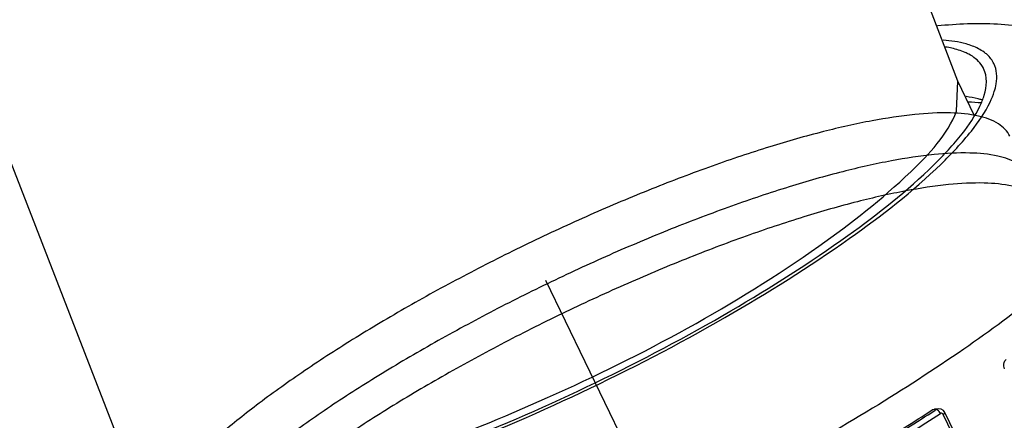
# Model space of a CAD drawing. Header units: millimetres. Extents: x 0 to 8410, y 0 to 5940.
# Tile 7 of 122: x 1833 to 1876, y 3429 to 3446. Entities that reach past the tile are written whole.
import ezdxf

# ---------------------------------------------------------------- set-up
doc = ezdxf.new("R2010")
doc.units = ezdxf.units.MM
doc.header["$LTSCALE"] = 462.55
doc.layers.get('0').update_dxf_attribs({"linetype": 'CONTINUOUS'})
for name, color, linetype in [('08ALL_ASSEM_MEMBER', 7, 'CONTINUOUS'), ('204101000016_DXF_DIMENSION', 7, 'CONTINUOUS'), ('304109000031DXF_CONTINUOUS_LINE', 7, 'CONTINUOUS'), ('304109000033DXF_CONTINUOUS_LINE', 7, 'CONTINUOUS'), ('R6-3BUXIAN-2DXF_CONTINUOUS_LINE', 7, 'CONTINUOUS')]:
    doc.layers.add(name, color=color, linetype=linetype)
doc.styles.get("Standard").update_dxf_attribs({"font": 'txt', "width": 0.7})
doc.dimstyles.new('DIMSTYLE_4', dxfattribs={"dimtxt": 90, "dimasz": 50, "dimexe": 1.5, "dimexo": 0, "dimgap": 2.25, "dimtad": 1, "dimdsep": 46, "dimtxsty": 'Standard', "dimblk": '_FILLED', "dimblk1": '_FILLED', "dimblk2": '_FILLED', "dimcen": 0.09, "dimclrt": 5, "dimazin": 2, "dimtp": 0.01, "dimtm": 0.01, "dimtfac": 1, "dimtofl": 0, "dimtmove": 0, "dimatfit": 3, "dimldrblk": '_FILLED', "dimfxl": 1, "dimtolj": 1, "dimarcsym": 0})

# ---------------------------------------------------------------- blocks, each defined once
blk = doc.blocks.new('_FILLED')
at = {"color": 0, "linetype": 'ByBlock'}
blk.add_solid([(0, 0), (-1, 0.17), (-1, -0.17)], dxfattribs=at)
blk = doc.blocks.new('*D9')
at = {"layer": '204101000016_DXF_DIMENSION', "color": 2, "linetype": 'Continuous'}
for p, q in [((1813.231, 4163.237), (1813.231, 4734.179)), ((2265.731, 3121.359), (2265.731, 4734.179)), ((1813.231, 4719.179), (2039.481, 4719.179)), ((2265.731, 4719.179), (2039.481, 4719.179))]:
    blk.add_line(p, q, dxfattribs=at)
at = {"layer": '204101000016_DXF_DIMENSION', "color": 2, "linetype": 'Continuous', "xscale": 50, "yscale": 50, "zscale": 50, "rotation": 180}
blk.add_blockref('_FILLED', (1813.231, 4719.179), dxfattribs=at)
at = {"layer": '204101000016_DXF_DIMENSION', "color": 2, "linetype": 'Continuous', "xscale": 50, "yscale": 50, "zscale": 50}
blk.add_blockref('_FILLED', (2265.731, 4719.179), dxfattribs=at)

msp = doc.modelspace()

# ---------------------------------------------------------------- linework, layer by layer
at = {"layer": '08ALL_ASSEM_MEMBER', "color": 4, "linetype": 'Continuous'}
msp.add_line((1855.77508, 3434.72498), (1868.45363, 3408.46219), dxfattribs=at)
at = {"layer": '304109000031DXF_CONTINUOUS_LINE', "color": 7, "linetype": 'Continuous'}
msp.add_open_spline([(1874.2424, 3442.51044), (1874.43564, 3442.50558), (1874.62889, 3442.49491), (1874.8213, 3442.47638)], degree=3, dxfattribs=at)
at = {"layer": '304109000033DXF_CONTINUOUS_LINE', "color": 7, "linetype": 'Continuous'}
for p, q in [((1872.66461, 3429.04824), (1872.76729, 3429.0847)), ((1872.93585, 3429.10156), (1872.76726, 3429.0847)), ((1873.06146, 3429.08472), (1872.93557, 3429.10153)), ((1878.58608, 3417.82036), (1873.21883, 3428.93827))]:
    msp.add_line(p, q, dxfattribs=at)
at = {"layer": '304109000033DXF_CONTINUOUS_LINE', "color": 9, "linetype": 'Continuous'}
for p, q in [((1872.83699, 3429.06549), (1872.66461, 3429.04824)), ((1872.83699, 3429.06549), (1872.79671, 3429.03949)), ((1878.5089, 3417.73716), (1873.14165, 3428.85508))]:
    msp.add_line(p, q, dxfattribs=at)
at = {"layer": '304109000033DXF_CONTINUOUS_LINE', "color": 7, "linetype": 'Continuous'}
msp.add_lwpolyline([(1873.21883, 3428.93827), (1873.16082, 3429.02012), (1873.06146, 3429.08472)], dxfattribs=at)
for centre, radius, start, end in [((1872.4836, 3440.26119), 4.70947, 77.210734, 80.646837), ((1873.86138, 3439.36609), 3.37621, 72.440716, 73.256953), ((1825.08713, 3502.7891), 87.75722, 300.9343413, 302.8300416)]:
    msp.add_arc(centre, radius, start, end, dxfattribs=at)
at = {"layer": '304109000033DXF_CONTINUOUS_LINE', "color": 9, "linetype": 'Continuous'}
for centre, radius, start, end in [((1824.65383, 3503.70652), 88.84201, 300.9204193, 302.8126123), ((1872.63621, 3428.70613), 0.43072, 25.830244, 39.635023), ((1824.56478, 3503.95736), 89.34664, 300.9191281, 302.8452549), ((1873.06574, 3428.82886), 0.07725, 107.927855, 122.791247)]:
    msp.add_arc(centre, radius, start, end, dxfattribs=at)
at = {"layer": '304109000033DXF_CONTINUOUS_LINE', "color": 7, "linetype": 'Continuous'}
for points, knots in [([(1882.63953, 3441.75702), (1882.18349, 3442.70168), (1880.8522, 3444.3196), (1878.20606, 3445.59425), (1875.50992, 3445.98578), (1873.76134, 3445.91223), (1872.89058, 3445.82753)], [0, 0, 0, 0, 0.27980359, 0.53487213, 0.76663746, 1, 1, 1, 1]), ([(1874.26647, 3444.59117), (1874.21338, 3444.61933), (1873.97645, 3444.73244), (1873.72325, 3444.80885), (1873.52611, 3444.85382)], [0, 0, 0, 0, 0.22910601, 1, 1, 1, 1]), ([(1874.91181, 3443.96337), (1874.88091, 3444.02738), (1874.724, 3444.28875), (1874.47151, 3444.48239), (1874.26647, 3444.59117)], [0, 0, 0, 0, 0.2344181, 1, 1, 1, 1]), ([(1874.74717, 3442.32448), (1874.82058, 3442.47762), (1875.03429, 3442.98632), (1875.08072, 3443.61348), (1874.91181, 3443.96337)], [0, 0, 0, 0, 0.30415627, 1, 1, 1, 1]), ([(1874.834, 3442.59918), (1874.78201, 3442.61482), (1874.5582, 3442.67642), (1874.32927, 3442.71837), (1874.15314, 3442.74252)], [0, 0, 0, 0, 0.23394674, 1, 1, 1, 1]), ([(1838.02405, 3424.59613), (1838.48899, 3424.49008), (1839.58966, 3424.41246), (1842.2964, 3424.63166), (1846.45956, 3425.61991), (1852.01924, 3427.54708), (1857.97715, 3430.16352), (1863.73165, 3433.20133), (1868.69873, 3436.35603), (1872.06199, 3439.00121), (1873.91719, 3440.98432), (1874.54102, 3441.89445), (1874.74717, 3442.32448)], [0, 0, 0, 0, 0.03419139, 0.07835931, 0.19446074, 0.339505, 0.5, 0.660495, 0.80553926, 0.92164069, 0.96580861, 1, 1, 1, 1]), ([(1875.82587, 3430.85075), (1875.809, 3430.88571), (1875.76651, 3431.02123), (1875.81224, 3431.19497), (1875.89625, 3431.256)], [0, 0, 0, 0, 0.27210059, 1, 1, 1, 1])]:
    msp.add_open_spline(points, degree=3, knots=knots, dxfattribs=at)
at = {"layer": '304109000033DXF_CONTINUOUS_LINE', "color": 9, "linetype": 'Continuous'}
for points, knots in [([(1874.42127, 3444.94969), (1874.33108, 3444.98417), (1873.91565, 3445.11947), (1873.47984, 3445.18293), (1873.14119, 3445.21048)], [0, 0, 0, 0, 0.22129543, 1, 1, 1, 1]), ([(1875.06117, 3444.57586), (1875.01875, 3444.61408), (1874.82501, 3444.7694), (1874.59945, 3444.88157), (1874.42127, 3444.94969)], [0, 0, 0, 0, 0.23035441, 1, 1, 1, 1]), ([(1875.37645, 3442.9577), (1875.41249, 3443.07058), (1875.51609, 3443.46834), (1875.49011, 3443.91556), (1875.36209, 3444.18075)], [0, 0, 0, 0, 0.28692893, 1, 1, 1, 1]), ([(1837.12934, 3424.50009), (1837.54314, 3424.34197), (1838.58149, 3424.1777), (1841.22979, 3424.26483), (1845.43888, 3425.17245), (1851.15584, 3427.07198), (1857.38668, 3429.74462), (1863.46669, 3432.90108), (1868.74701, 3436.21033), (1872.33368, 3438.99702), (1874.31236, 3441.08962), (1874.97618, 3442.04982), (1875.19357, 3442.5033)], [0, 0, 0, 0, 0.03067635, 0.07161254, 0.18325009, 0.32690632, 0.4886651, 0.65215883, 0.80079626, 0.91996015, 0.96517475, 1, 1, 1, 1]), ([(1882.63953, 3441.75702), (1882.83553, 3441.35101), (1882.81111, 3440.52575), (1882.38443, 3439.51054), (1881.55602, 3438.16363), (1879.90595, 3436.33469), (1877.27431, 3434.03196), (1873.921, 3431.56413), (1869.97293, 3429.02344), (1865.5754, 3426.50903), (1860.89589, 3424.11755), (1856.1127, 3421.94085), (1851.40864, 3420.06139), (1846.96356, 3418.55023), (1842.94546, 3417.45946), (1839.50552, 3416.83109), (1837.04708, 3416.67662), (1835.47715, 3416.86571), (1834.41683, 3417.16306), (1833.75544, 3417.65724), (1833.55944, 3418.06325)], [0, 0, 0, 0, 0.02332732, 0.03868008, 0.05725974, 0.10468912, 0.16547881, 0.23800626, 0.31989683, 0.4082859, 0.5, 0.5917141, 0.68010317, 0.76199374, 0.83452119, 0.89531088, 0.94274026, 0.96131992, 0.97667268, 1, 1, 1, 1]), ([(1872.8995, 3429.04373), (1872.88909, 3429.05043), (1872.86926, 3429.06092), (1872.8469, 3429.06582), (1872.83699, 3429.06549)], [0, 0, 0, 0, 0.55527224, 1, 1, 1, 1]), ([(1873.14165, 3428.85508), (1873.15396, 3428.86305), (1873.18043, 3428.88342), (1873.22928, 3428.91705), (1873.21884, 3428.93827)], [0, 0, 0, 0, 0.38273726, 1, 1, 1, 1])]:
    msp.add_open_spline(points, degree=3, knots=knots, dxfattribs=at)
for points in [[(1875.36209, 3444.18075), (1875.29012, 3444.32983), (1875.18417, 3444.46505), (1875.06117, 3444.57586)], [(1875.19357, 3442.5033), (1875.26415, 3442.65053), (1875.32679, 3442.80216), (1875.37645, 3442.9577)], [(1872.93561, 3429.10113), (1872.90085, 3429.09748), (1872.86603, 3429.08495), (1872.83699, 3429.06549)], [(1872.96792, 3428.98089), (1872.94817, 3429.00474), (1872.92554, 3429.02697), (1872.8995, 3429.04373)], [(1873.14165, 3428.85508), (1873.12566, 3428.8882), (1873.07694, 3428.91372), (1873.04196, 3428.90236)]]:
    msp.add_open_spline(points, degree=3, dxfattribs=at)
at = {"layer": 'R6-3BUXIAN-2DXF_CONTINUOUS_LINE', "color": 9, "linetype": 'Continuous'}
msp.add_line((1873.7313, 3442.10565), (1873.78138, 3443.41094), dxfattribs=at)
at = {"layer": 'R6-3BUXIAN-2DXF_CONTINUOUS_LINE', "color": 7, "linetype": 'Continuous'}
msp.add_line((1874.49794, 3441.92663), (1873.78109, 3443.41152), dxfattribs=at)
for points in [[(1826.20878, 3734.17645), (1823.14149, 3702.45403), (1816.80336, 3647.485), (1812.16644, 3594.7543), (1811.21446, 3546.68123), (1814.89814, 3502.58395), (1823.87945, 3461.84108), (1837.76883, 3426.03891)], [(1873.78138, 3443.41094), (1861.66219, 3475.06665), (1854.00339, 3511.65108), (1851.11068, 3551.39507), (1852.22161, 3594.55104), (1856.39368, 3641.51793), (1861.26601, 3683.8636)]]:
    msp.add_lwpolyline(points, dxfattribs=at)
at = {"layer": 'R6-3BUXIAN-2DXF_CONTINUOUS_LINE', "color": 9, "linetype": 'Continuous'}
msp.add_open_spline([(1837.85167, 3425.89526), (1838.26502, 3425.286), (1840.67116, 3424.84946), (1846.66676, 3425.88508), (1856.33163, 3429.46453), (1865.56474, 3434.43052), (1871.32841, 3438.9255), (1873.32267, 3441.07539), (1873.7313, 3442.10565)], degree=3, knots=[0, 0, 0, 0, 0.05395424, 0.15383554, 0.46120857, 0.7928435, 0.91877774, 1, 1, 1, 1], dxfattribs=at)
at = {"layer": 'R6-3BUXIAN-2DXF_CONTINUOUS_LINE', "color": 7, "linetype": 'Continuous'}
for points, knots in [([(1876.06018, 3441.00955), (1875.95398, 3441.22955), (1875.53446, 3441.64454), (1874.59872, 3441.95185), (1873.35303, 3442.06385), (1871.7911, 3441.97505), (1869.93755, 3441.68989), (1867.82551, 3441.21018), (1865.49687, 3440.54472), (1862.99826, 3439.7059), (1860.38026, 3438.71024), (1857.69596, 3437.57761), (1854.99984, 3436.33084), (1852.34663, 3434.99518), (1849.79015, 3433.59779), (1847.38215, 3432.16711), (1845.17123, 3430.73237), (1843.20176, 3429.32289), (1841.51248, 3427.96748), (1840.1363, 3426.69346), (1839.09527, 3425.52566), (1838.40816, 3424.4806), (1838.06678, 3423.55674), (1838.13079, 3422.97014), (1838.23699, 3422.75013)], [0, 0, 0, 0, 0.01639424, 0.03734585, 0.06501495, 0.09997404, 0.14206513, 0.19074392, 0.24521952, 0.30452477, 0.36756183, 0.43313836, 0.5, 0.56686164, 0.63243817, 0.69547523, 0.75478048, 0.80925608, 0.85793487, 0.90002596, 0.93498505, 0.96265415, 0.98360576, 1, 1, 1, 1]), ([(1876.90542, 3439.2587), (1876.79921, 3439.4787), (1876.3797, 3439.89368), (1875.44396, 3440.201), (1874.19827, 3440.313), (1872.63634, 3440.2242), (1870.78279, 3439.93904), (1868.67075, 3439.45933), (1866.3421, 3438.79387), (1863.84349, 3437.95505), (1861.22549, 3436.95938), (1858.54121, 3435.82676), (1856.74953, 3434.99824), (1855.85227, 3434.56508)], [0, 0, 0, 0, 0.03278849, 0.0746917, 0.13002989, 0.19994808, 0.28413025, 0.38148785, 0.49043904, 0.60904954, 0.73512367, 0.86627672, 1, 1, 1, 1]), ([(1877.53935, 3437.94556), (1877.43314, 3438.16556), (1877.01362, 3438.58054), (1876.07789, 3438.88786), (1874.8322, 3438.99986), (1873.27027, 3438.91106), (1871.41672, 3438.6259), (1869.30468, 3438.14619), (1866.97603, 3437.48073), (1864.47742, 3436.64191), (1861.85942, 3435.64624), (1859.17514, 3434.51363), (1857.38346, 3433.6851), (1856.4862, 3433.25194)], [0, 0, 0, 0, 0.03278849, 0.0746917, 0.13002989, 0.19994808, 0.28413025, 0.38148785, 0.49043904, 0.60904954, 0.73512367, 0.86627672, 1, 1, 1, 1]), ([(1855.85227, 3434.56508), (1854.95501, 3434.13192), (1853.19185, 3433.24432), (1850.63539, 3431.84694), (1848.22739, 3430.41626), (1846.01646, 3428.98152), (1844.047, 3427.57204), (1842.35771, 3426.21663), (1840.98154, 3424.94261), (1839.9405, 3423.77481), (1839.25339, 3422.72975), (1838.91201, 3421.80589), (1838.97602, 3421.21929), (1839.08223, 3420.99928)], [0, 0, 0, 0, 0.13372328, 0.26487633, 0.39095046, 0.50956096, 0.61851215, 0.71586975, 0.80005192, 0.86997011, 0.9253083, 0.96721151, 1, 1, 1, 1]), ([(1856.4862, 3433.25194), (1855.58894, 3432.81878), (1853.82578, 3431.93118), (1851.26932, 3430.5338), (1848.86132, 3429.10312), (1846.65039, 3427.66838), (1844.68093, 3426.2589), (1842.99164, 3424.90349), (1841.61547, 3423.62947), (1840.57443, 3422.46167), (1839.88732, 3421.41661), (1839.54594, 3420.49275), (1839.60995, 3419.90615), (1839.71616, 3419.68614)], [0, 0, 0, 0, 0.13372328, 0.26487633, 0.39095046, 0.50956096, 0.61851215, 0.71586975, 0.80005192, 0.86997011, 0.9253083, 0.96721151, 1, 1, 1, 1])]:
    msp.add_open_spline(points, degree=3, knots=knots, dxfattribs=at)

# ---------------------------------------------------------------- dimensions: what is measured, and where the dimension line sits
at = {"layer": '204101000016_DXF_DIMENSION', "color": 2, "linetype": 'Continuous'}
dim = msp.add_linear_dim(base=(1813.23067, 4719.17912), p1=(2265.73067, 3121.35928), p2=(1813.23067, 4163.23731), angle=180, dimstyle='DIMSTYLE_4', dxfattribs=at)
dim.commit()
dim.dimension.update_dxf_attribs({"geometry": '*D9', "text_midpoint": (1902.21741, 4719.17912), "dimtype": 160})

doc.saveas('drawing.dxf')
